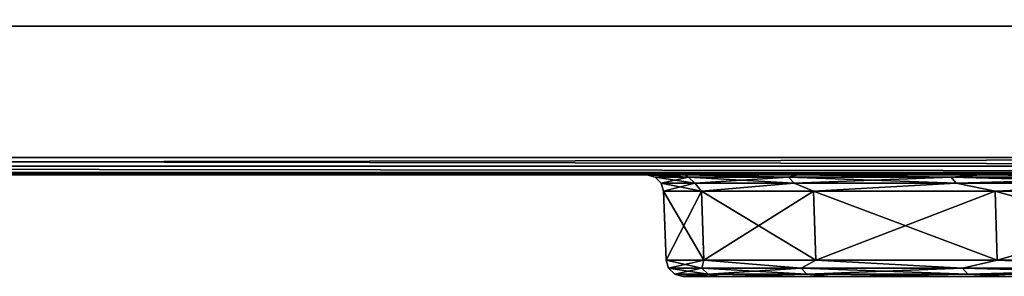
# Model space of a CAD drawing. Header units: millimetres. Extents: x -141 to 250, y -45 to 55.
# Tile 147 of 170: x 181.45 to 195.98, y 13.5 to 17.3. Entities that reach past the tile are written whole.
import ezdxf

# ---------------------------------------------------------------- set-up
doc = ezdxf.new("R2010")
doc.units = ezdxf.units.MM
doc.header["$LTSCALE"] = 52.148148
for name, color, linetype in [('104', 7, 'CONTINUOUS'), ('105', 7, 'CONTINUOUS'), ('106', 7, 'CONTINUOUS'), ('107', 7, 'CONTINUOUS'), ('108', 7, 'CONTINUOUS'), ('109', 7, 'CONTINUOUS'), ('14', 7, 'CONTINUOUS'), ('2', 7, 'CONTINUOUS'), ('36', 7, 'CONTINUOUS'), ('43', 7, 'CONTINUOUS'), ('5', 7, 'CONTINUOUS'), ('63', 7, 'CONTINUOUS'), ('64', 7, 'CONTINUOUS')]:
    doc.layers.add(name, color=color, linetype=linetype)

msp = doc.modelspace()

# ---------------------------------------------------------------- linework, layer by layer
at = {"layer": '104', "linetype": 'Continuous'}
for points in [[(190.992, 13.741), (191.549, 13.741, -5.659), (191.028, 13.62), (190.992, 13.741)], [(191.549, 13.741, -5.659), (191.521, 13.62, -5.324), (191.028, 13.62), (191.549, 13.741, -5.659)], [(191.549, 13.741, -5.659), (192.984, 13.62, -10.466), (191.521, 13.62, -5.324), (191.549, 13.741, -5.659)], [(191.549, 13.741, -5.659), (193.2, 13.741, -11.101), (192.984, 13.62, -10.466), (191.549, 13.741, -5.659)], [(193.2, 13.741, -11.101), (195.367, 13.62, -15.252), (192.984, 13.62, -10.466), (193.2, 13.741, -11.101)], [(193.2, 13.741, -11.101), (195.88, 13.741, -16.116), (195.367, 13.62, -15.252), (193.2, 13.741, -11.101)], [(195.88, 13.741, -16.116), (198.589, 13.62, -19.518), (195.367, 13.62, -15.252), (195.88, 13.741, -16.116)], [(195.88, 13.741, -16.116), (199.488, 13.741, -20.512), (198.589, 13.62, -19.518), (195.88, 13.741, -16.116)], [(191.521, 13.62, -5.324), (191.119, 13.532), (191.028, 13.62), (191.521, 13.62, -5.324)], [(191.611, 13.532, -5.307), (191.119, 13.532), (191.521, 13.62, -5.324), (191.611, 13.532, -5.307)], [(191.611, 13.532, -5.307), (191.241, 13.5), (191.119, 13.532), (191.611, 13.532, -5.307)], [(191.794, 13.5, -5.61), (191.241, 13.5), (191.611, 13.532, -5.307), (191.794, 13.5, -5.61)], [(192.984, 13.62, -10.466), (191.611, 13.532, -5.307), (191.521, 13.62, -5.324), (192.984, 13.62, -10.466)], [(193.069, 13.532, -10.433), (191.611, 13.532, -5.307), (192.984, 13.62, -10.466), (193.069, 13.532, -10.433)], [(193.069, 13.532, -10.433), (191.794, 13.5, -5.61), (191.611, 13.532, -5.307), (193.069, 13.532, -10.433)], [(193.43, 13.5, -11.005), (191.794, 13.5, -5.61), (193.069, 13.532, -10.433), (193.43, 13.5, -11.005)], [(195.367, 13.62, -15.252), (193.069, 13.532, -10.433), (192.984, 13.62, -10.466), (195.367, 13.62, -15.252)], [(195.445, 13.532, -15.204), (193.069, 13.532, -10.433), (195.367, 13.62, -15.252), (195.445, 13.532, -15.204)], [(195.445, 13.532, -15.204), (193.43, 13.5, -11.005), (193.069, 13.532, -10.433), (195.445, 13.532, -15.204)], [(196.088, 13.5, -15.977), (193.43, 13.5, -11.005), (195.445, 13.532, -15.204), (196.088, 13.5, -15.977)], [(198.589, 13.62, -19.518), (195.445, 13.532, -15.204), (195.367, 13.62, -15.252), (198.589, 13.62, -19.518)], [(198.657, 13.532, -19.457), (195.445, 13.532, -15.204), (198.589, 13.62, -19.518), (198.657, 13.532, -19.457)], [(198.657, 13.532, -19.457), (196.088, 13.5, -15.977), (195.445, 13.532, -15.204), (198.657, 13.532, -19.457)]]:
    msp.add_3dface(points, dxfattribs=at)
at = {"layer": '105', "linetype": 'Continuous'}
for points in [[(191.549, 13.741, 5.659), (190.992, 13.741), (191.521, 13.62, 5.324), (191.549, 13.741, 5.659)], [(190.992, 13.741), (191.028, 13.62), (191.521, 13.62, 5.324), (190.992, 13.741)], [(191.549, 13.741, 5.659), (191.521, 13.62, 5.324), (192.984, 13.62, 10.466), (191.549, 13.741, 5.659)], [(193.2, 13.741, 11.101), (191.549, 13.741, 5.659), (192.984, 13.62, 10.466), (193.2, 13.741, 11.101)], [(193.2, 13.741, 11.101), (192.984, 13.62, 10.466), (195.367, 13.62, 15.252), (193.2, 13.741, 11.101)], [(195.88, 13.741, 16.116), (193.2, 13.741, 11.101), (195.367, 13.62, 15.252), (195.88, 13.741, 16.116)], [(195.88, 13.741, 16.116), (195.367, 13.62, 15.252), (198.589, 13.62, 19.518), (195.88, 13.741, 16.116)], [(199.488, 13.741, 20.512), (195.88, 13.741, 16.116), (198.589, 13.62, 19.518), (199.488, 13.741, 20.512)], [(191.028, 13.62), (191.119, 13.532), (191.611, 13.532, 5.307), (191.028, 13.62)], [(191.028, 13.62), (191.611, 13.532, 5.307), (191.521, 13.62, 5.324), (191.028, 13.62)], [(191.241, 13.5), (191.794, 13.5, 5.61), (191.119, 13.532), (191.241, 13.5)], [(191.119, 13.532), (191.794, 13.5, 5.61), (191.611, 13.532, 5.307), (191.119, 13.532)], [(191.611, 13.532, 5.307), (193.069, 13.532, 10.433), (191.521, 13.62, 5.324), (191.611, 13.532, 5.307)], [(191.521, 13.62, 5.324), (193.069, 13.532, 10.433), (192.984, 13.62, 10.466), (191.521, 13.62, 5.324)], [(191.611, 13.532, 5.307), (191.794, 13.5, 5.61), (193.069, 13.532, 10.433), (191.611, 13.532, 5.307)], [(191.794, 13.5, 5.61), (193.43, 13.5, 11.005), (193.069, 13.532, 10.433), (191.794, 13.5, 5.61)], [(193.069, 13.532, 10.433), (195.445, 13.532, 15.204), (192.984, 13.62, 10.466), (193.069, 13.532, 10.433)], [(192.984, 13.62, 10.466), (195.445, 13.532, 15.204), (195.367, 13.62, 15.252), (192.984, 13.62, 10.466)], [(193.069, 13.532, 10.433), (193.43, 13.5, 11.005), (195.445, 13.532, 15.204), (193.069, 13.532, 10.433)], [(193.43, 13.5, 11.005), (196.088, 13.5, 15.977), (195.445, 13.532, 15.204), (193.43, 13.5, 11.005)], [(195.445, 13.532, 15.204), (198.657, 13.532, 19.457), (195.367, 13.62, 15.252), (195.445, 13.532, 15.204)], [(195.367, 13.62, 15.252), (198.657, 13.532, 19.457), (198.589, 13.62, 19.518), (195.367, 13.62, 15.252)], [(195.445, 13.532, 15.204), (196.088, 13.5, 15.977), (198.657, 13.532, 19.457), (195.445, 13.532, 15.204)]]:
    msp.add_3dface(points, dxfattribs=at)
at = {"layer": '106', "linetype": 'Continuous'}
for points in [[(190.706, 15), (191.269, 15, -5.715), (190.829, 14.968), (190.706, 15)], [(190.829, 14.968), (191.269, 15, -5.715), (191.325, 14.968, -5.36), (190.829, 14.968)], [(191.269, 15, -5.715), (192.936, 15, -11.21), (192.798, 14.968, -10.538), (191.269, 15, -5.715)], [(191.325, 14.968, -5.36), (191.269, 15, -5.715), (192.798, 14.968, -10.538), (191.325, 14.968, -5.36)], [(192.798, 14.968, -10.538), (192.936, 15, -11.21), (195.198, 14.968, -15.357), (192.798, 14.968, -10.538)], [(192.936, 15, -11.21), (195.643, 15, -16.275), (195.198, 14.968, -15.357), (192.936, 15, -11.21)], [(195.198, 14.968, -15.357), (195.643, 15, -16.275), (198.442, 14.968, -19.653), (195.198, 14.968, -15.357)], [(195.643, 15, -16.275), (199.286, 15, -20.714), (198.442, 14.968, -19.653), (195.643, 15, -16.275)], [(190.829, 14.968), (191.325, 14.968, -5.36), (190.92, 14.88), (190.829, 14.968)], [(190.92, 14.88), (191.325, 14.968, -5.36), (191.415, 14.88, -5.343), (190.92, 14.88)], [(190.956, 14.759), (190.92, 14.88), (191.415, 14.88, -5.343), (190.956, 14.759)], [(191.514, 14.759, -5.666), (190.956, 14.759), (191.415, 14.88, -5.343), (191.514, 14.759, -5.666)], [(191.325, 14.968, -5.36), (192.798, 14.968, -10.538), (191.415, 14.88, -5.343), (191.325, 14.968, -5.36)], [(191.415, 14.88, -5.343), (192.798, 14.968, -10.538), (192.883, 14.88, -10.505), (191.415, 14.88, -5.343)], [(191.514, 14.759, -5.666), (191.415, 14.88, -5.343), (192.883, 14.88, -10.505), (191.514, 14.759, -5.666)], [(193.167, 14.759, -11.115), (191.514, 14.759, -5.666), (192.883, 14.88, -10.505), (193.167, 14.759, -11.115)], [(192.798, 14.968, -10.538), (195.198, 14.968, -15.357), (192.883, 14.88, -10.505), (192.798, 14.968, -10.538)], [(192.883, 14.88, -10.505), (195.198, 14.968, -15.357), (195.275, 14.88, -15.309), (192.883, 14.88, -10.505)], [(193.167, 14.759, -11.115), (192.883, 14.88, -10.505), (195.275, 14.88, -15.309), (193.167, 14.759, -11.115)], [(195.851, 14.759, -16.136), (193.167, 14.759, -11.115), (195.275, 14.88, -15.309), (195.851, 14.759, -16.136)], [(195.198, 14.968, -15.357), (198.442, 14.968, -19.653), (195.275, 14.88, -15.309), (195.198, 14.968, -15.357)], [(195.275, 14.88, -15.309), (198.442, 14.968, -19.653), (198.509, 14.88, -19.591), (195.275, 14.88, -15.309)], [(195.851, 14.759, -16.136), (195.275, 14.88, -15.309), (198.509, 14.88, -19.591), (195.851, 14.759, -16.136)], [(199.463, 14.759, -20.537), (195.851, 14.759, -16.136), (198.509, 14.88, -19.591), (199.463, 14.759, -20.537)]]:
    msp.add_3dface(points, dxfattribs=at)
at = {"layer": '107', "linetype": 'Continuous'}
for points in [[(191.269, 15, 5.715), (190.706, 15), (191.325, 14.968, 5.36), (191.269, 15, 5.715)], [(190.706, 15), (190.829, 14.968), (191.325, 14.968, 5.36), (190.706, 15)], [(192.936, 15, 11.21), (191.269, 15, 5.715), (192.798, 14.968, 10.538), (192.936, 15, 11.21)], [(192.798, 14.968, 10.538), (191.269, 15, 5.715), (191.325, 14.968, 5.36), (192.798, 14.968, 10.538)], [(195.198, 14.968, 15.357), (192.936, 15, 11.21), (192.798, 14.968, 10.538), (195.198, 14.968, 15.357)], [(195.643, 15, 16.275), (192.936, 15, 11.21), (195.198, 14.968, 15.357), (195.643, 15, 16.275)], [(198.442, 14.968, 19.653), (195.643, 15, 16.275), (195.198, 14.968, 15.357), (198.442, 14.968, 19.653)], [(199.286, 15, 20.714), (195.643, 15, 16.275), (198.442, 14.968, 19.653), (199.286, 15, 20.714)], [(191.325, 14.968, 5.36), (190.829, 14.968), (191.415, 14.88, 5.343), (191.325, 14.968, 5.36)], [(190.829, 14.968), (190.92, 14.88), (191.415, 14.88, 5.343), (190.829, 14.968)], [(190.956, 14.759), (191.514, 14.759, 5.666), (190.92, 14.88), (190.956, 14.759)], [(190.92, 14.88), (191.514, 14.759, 5.666), (191.415, 14.88, 5.343), (190.92, 14.88)], [(192.798, 14.968, 10.538), (191.325, 14.968, 5.36), (192.883, 14.88, 10.505), (192.798, 14.968, 10.538)], [(192.883, 14.88, 10.505), (191.325, 14.968, 5.36), (191.415, 14.88, 5.343), (192.883, 14.88, 10.505)], [(191.514, 14.759, 5.666), (192.883, 14.88, 10.505), (191.415, 14.88, 5.343), (191.514, 14.759, 5.666)], [(191.514, 14.759, 5.666), (193.167, 14.759, 11.115), (192.883, 14.88, 10.505), (191.514, 14.759, 5.666)], [(195.198, 14.968, 15.357), (192.798, 14.968, 10.538), (195.275, 14.88, 15.309), (195.198, 14.968, 15.357)], [(195.275, 14.88, 15.309), (192.798, 14.968, 10.538), (192.883, 14.88, 10.505), (195.275, 14.88, 15.309)], [(193.167, 14.759, 11.115), (195.275, 14.88, 15.309), (192.883, 14.88, 10.505), (193.167, 14.759, 11.115)], [(193.167, 14.759, 11.115), (195.851, 14.759, 16.136), (195.275, 14.88, 15.309), (193.167, 14.759, 11.115)], [(198.442, 14.968, 19.653), (195.198, 14.968, 15.357), (198.509, 14.88, 19.591), (198.442, 14.968, 19.653)], [(198.509, 14.88, 19.591), (195.198, 14.968, 15.357), (195.275, 14.88, 15.309), (198.509, 14.88, 19.591)], [(195.851, 14.759, 16.136), (198.509, 14.88, 19.591), (195.275, 14.88, 15.309), (195.851, 14.759, 16.136)], [(195.851, 14.759, 16.136), (199.463, 14.759, 20.537), (198.509, 14.88, 19.591), (195.851, 14.759, 16.136)]]:
    msp.add_3dface(points, dxfattribs=at)
at = {"layer": '108', "linetype": 'Continuous'}
for points in [[(141.086, 15.035, 29.87), (220, 15.035, 29.87), (141.088, 15.129, 29.962), (141.086, 15.035, 29.87)], [(220, 15.257, 29.993), (141.091, 15.257, 29.993), (141.088, 15.129, 29.962), (220, 15.257, 29.993)], [(220, 15.129, 29.962), (220, 15.257, 29.993), (141.088, 15.129, 29.962), (220, 15.129, 29.962)], [(220, 15.035, 29.87), (220, 15.129, 29.962), (141.088, 15.129, 29.962), (220, 15.035, 29.87)], [(141.085, 15, 29.743), (220, 15, 29.743), (220, 15.035, 29.87), (141.085, 15, 29.743)], [(141.085, 15, 29.743), (220, 15.035, 29.87), (141.086, 15.035, 29.87), (141.085, 15, 29.743)]]:
    msp.add_3dface(points, dxfattribs=at)
at = {"layer": '109', "linetype": 'Continuous'}
for points in [[(141.088, 15.129, -29.962), (220, 15.035, -29.87), (141.086, 15.035, -29.87), (141.088, 15.129, -29.962)], [(141.091, 15.257, -29.993), (220, 15.129, -29.962), (141.088, 15.129, -29.962), (141.091, 15.257, -29.993)], [(220, 15.129, -29.962), (220, 15.035, -29.87), (141.088, 15.129, -29.962), (220, 15.129, -29.962)], [(141.091, 15.257, -29.993), (220, 15.257, -29.993), (220, 15.129, -29.962), (141.091, 15.257, -29.993)], [(220, 15, -29.743), (141.085, 15, -29.743), (141.086, 15.035, -29.87), (220, 15, -29.743)], [(220, 15.035, -29.87), (220, 15, -29.743), (141.086, 15.035, -29.87), (220, 15.035, -29.87)]]:
    msp.add_3dface(points, dxfattribs=at)
at = {"layer": '14', "linetype": 'Continuous'}
for points in [[(191.241, 13.5), (191.794, 13.5, -5.61), (191.794, 13.5, 5.61), (191.241, 13.5)], [(191.794, 13.5, -5.61), (193.43, 13.5, -11.005), (191.794, 13.5, 5.61), (191.794, 13.5, -5.61)], [(191.794, 13.5, 5.61), (193.43, 13.5, -11.005), (193.43, 13.5, 11.005), (191.794, 13.5, 5.61)], [(193.43, 13.5, 11.005), (196.088, 13.5, -15.977), (196.088, 13.5, 15.977), (193.43, 13.5, 11.005)], [(193.43, 13.5, -11.005), (196.088, 13.5, -15.977), (193.43, 13.5, 11.005), (193.43, 13.5, -11.005)]]:
    msp.add_3dface(points, dxfattribs=at)
at = {"layer": '2', "linetype": 'Continuous'}
for points in [[(148.367, 15, 6.42), (190.706, 15), (141.085, 15, 29.743), (148.367, 15, 6.42)], [(208.79, 15, -27.064), (146.08, 15, -7.367), (141.085, 15, -29.743), (208.79, 15, -27.064)], [(214.285, 15, -28.731), (208.79, 15, -27.064), (141.085, 15, -29.743), (214.285, 15, -28.731)], [(190.706, 15), (191.269, 15, 5.715), (141.085, 15, 29.743), (190.706, 15)], [(191.269, 15, 5.715), (192.936, 15, 11.21), (141.085, 15, 29.743), (191.269, 15, 5.715)], [(192.936, 15, 11.21), (195.643, 15, 16.275), (141.085, 15, 29.743), (192.936, 15, 11.21)], [(195.643, 15, 16.275), (199.286, 15, 20.714), (141.085, 15, 29.743), (195.643, 15, 16.275)], [(199.286, 15, 20.714), (203.725, 15, 24.357), (141.085, 15, 29.743), (199.286, 15, 20.714)], [(203.725, 15, 24.357), (208.79, 15, 27.064), (141.085, 15, 29.743), (203.725, 15, 24.357)], [(208.79, 15, 27.064), (214.285, 15, 28.731), (141.085, 15, 29.743), (208.79, 15, 27.064)], [(220, 15, 29.294), (220, 15, 29.743), (141.085, 15, 29.743), (220, 15, 29.294)], [(214.285, 15, 28.731), (220, 15, 29.294), (141.085, 15, 29.743), (214.285, 15, 28.731)], [(220, 15, -29.743), (214.285, 15, -28.731), (141.085, 15, -29.743), (220, 15, -29.743)], [(146.75, 15, -7.5), (146.08, 15, -7.367), (208.79, 15, -27.064), (146.75, 15, -7.5)], [(147.42, 15, -7.367), (146.75, 15, -7.5), (208.79, 15, -27.064), (147.42, 15, -7.367)], [(147.987, 15, -6.987), (147.42, 15, -7.367), (208.79, 15, -27.064), (147.987, 15, -6.987)], [(148.367, 15, -6.42), (147.987, 15, -6.987), (208.79, 15, -27.064), (148.367, 15, -6.42)], [(148.367, 15, 6.42), (148.5, 15, 5.75), (190.706, 15), (148.367, 15, 6.42)], [(148.5, 15, -5.75), (148.367, 15, -6.42), (208.79, 15, -27.064), (148.5, 15, -5.75)], [(199.286, 15, -20.714), (148.5, 15, 5.75), (203.725, 15, -24.357), (199.286, 15, -20.714)], [(195.643, 15, -16.275), (148.5, 15, 5.75), (199.286, 15, -20.714), (195.643, 15, -16.275)], [(192.936, 15, -11.21), (148.5, 15, 5.75), (195.643, 15, -16.275), (192.936, 15, -11.21)], [(191.269, 15, -5.715), (148.5, 15, 5.75), (192.936, 15, -11.21), (191.269, 15, -5.715)], [(190.706, 15), (148.5, 15, 5.75), (191.269, 15, -5.715), (190.706, 15)], [(203.725, 15, -24.357), (148.5, 15, -5.75), (208.79, 15, -27.064), (203.725, 15, -24.357)], [(148.5, 15, 5.75), (148.5, 15, -5.75), (203.725, 15, -24.357), (148.5, 15, 5.75)]]:
    msp.add_3dface(points, dxfattribs=at)
at = {"layer": '36', "linetype": 'Continuous'}
for points in [[(220, 15.257, 29.993), (220, 34.885, 29.479), (182.587, 42.822, 29.271), (220, 15.257, 29.993)], [(182.804, 42.5, 29.28), (220, 15.257, 29.993), (182.587, 42.822, 29.271), (182.804, 42.5, 29.28)], [(182.881, 42.114, 29.29), (220, 15.257, 29.993), (182.804, 42.5, 29.28), (182.881, 42.114, 29.29)], [(182.883, 38.911, 29.374), (220, 15.257, 29.993), (182.881, 42.114, 29.29), (182.883, 38.911, 29.374)], [(182.807, 38.529, 29.384), (220, 15.257, 29.993), (182.883, 38.911, 29.374), (182.807, 38.529, 29.384)], [(182.592, 38.205, 29.392), (220, 15.257, 29.993), (182.807, 38.529, 29.384), (182.592, 38.205, 29.392)], [(182.269, 37.988, 29.398), (220, 15.257, 29.993), (182.592, 38.205, 29.392), (182.269, 37.988, 29.398)], [(141.091, 15.257, 29.993), (220, 15.257, 29.993), (175.297, 37.987, 29.398), (141.091, 15.257, 29.993)], [(175.297, 37.987, 29.398), (220, 15.257, 29.993), (175.679, 37.911, 29.4), (175.297, 37.987, 29.398)], [(181.884, 37.911, 29.4), (220, 15.257, 29.993), (182.269, 37.988, 29.398), (181.884, 37.911, 29.4)], [(175.679, 37.911, 29.4), (220, 15.257, 29.993), (181.884, 37.911, 29.4), (175.679, 37.911, 29.4)]]:
    msp.add_3dface(points, dxfattribs=at)
at = {"layer": '43', "linetype": 'Continuous'}
for points in [[(220, 54.513, -28.965), (141.091, 15.257, -29.993), (182.265, 37.987, -29.398), (220, 54.513, -28.965)], [(220, 54.513, -28.965), (220, 34.885, -29.479), (141.091, 15.257, -29.993), (220, 54.513, -28.965)], [(182.265, 37.987, -29.398), (141.091, 15.257, -29.993), (181.884, 37.911, -29.4), (182.265, 37.987, -29.398)], [(181.884, 37.911, -29.4), (141.091, 15.257, -29.993), (175.679, 37.911, -29.4), (181.884, 37.911, -29.4)], [(220, 34.885, -29.479), (220, 15.257, -29.993), (141.091, 15.257, -29.993), (220, 34.885, -29.479)]]:
    msp.add_3dface(points, dxfattribs=at)
at = {"layer": '5', "linetype": 'Continuous'}
for points in [[(184.193, 17.2, -21.9), (173.369, 17.2, -21.9), (184.193, 17.2, 21.9), (184.193, 17.2, -21.9)], [(184.193, 17.2, 21.9), (173.369, 17.2, -21.9), (173.369, 17.2, 21.9), (184.193, 17.2, 21.9)], [(184.576, 17.2, -21.977), (184.193, 17.2, -21.9), (184.576, 17.2, 21.976), (184.576, 17.2, -21.977)], [(184.576, 17.2, 21.976), (184.193, 17.2, -21.9), (184.193, 17.2, 21.9), (184.576, 17.2, 21.976)], [(184.9, 17.2, 22.193), (184.576, 17.2, -21.977), (184.576, 17.2, 21.976), (184.9, 17.2, 22.193)], [(184.9, 17.2, -22.193), (184.576, 17.2, -21.977), (184.9, 17.2, 22.193), (184.9, 17.2, -22.193)], [(185.117, 17.2, -22.518), (184.9, 17.2, -22.193), (185.116, 17.2, 22.517), (185.117, 17.2, -22.518)], [(185.116, 17.2, 22.517), (184.9, 17.2, -22.193), (184.9, 17.2, 22.193), (185.116, 17.2, 22.517)], [(185.193, 17.2, 22.9), (185.117, 17.2, -22.518), (185.116, 17.2, 22.517), (185.193, 17.2, 22.9)], [(185.193, 17.2, -22.9), (185.117, 17.2, -22.518), (185.193, 17.2, 22.9), (185.193, 17.2, -22.9)], [(185.193, 17.2, 25.639), (220, 17.2, 25.639), (185.193, 17.2, 22.9), (185.193, 17.2, 25.639)], [(185.193, 17.2, -25.639), (185.193, 17.2, -22.9), (191.777, 17.2, 4.527), (185.193, 17.2, -25.639)], [(191.777, 17.2, 4.527), (185.193, 17.2, -22.9), (185.193, 17.2, 22.9), (191.777, 17.2, 4.527)], [(220, 17.2, -25.639), (185.193, 17.2, -25.639), (219.475, 17.2, -23.826), (220, 17.2, -25.639)], [(219.475, 17.2, -23.826), (185.193, 17.2, -25.639), (214.453, 17.2, -22.85), (219.475, 17.2, -23.826)], [(214.453, 17.2, -22.85), (185.193, 17.2, -25.639), (209.754, 17.2, -20.829), (214.453, 17.2, -22.85)], [(209.754, 17.2, -20.829), (185.193, 17.2, -25.639), (205.593, 17.2, -17.854), (209.754, 17.2, -20.829)], [(205.593, 17.2, -17.854), (185.193, 17.2, -25.639), (202.16, 17.2, -14.062), (205.593, 17.2, -17.854)], [(209.749, 17.2, 20.826), (193.392, 17.2, 9.54), (185.193, 17.2, 22.9), (209.749, 17.2, 20.826)], [(193.392, 17.2, 9.54), (193.057, 17.2, 9.297), (185.193, 17.2, 22.9), (193.392, 17.2, 9.54)], [(193.057, 17.2, 9.297), (192.85, 17.2, 8.94), (185.193, 17.2, 22.9), (193.057, 17.2, 9.297)], [(193.059, 17.2, -9.299), (185.193, 17.2, -25.639), (192.85, 17.2, -8.94), (193.059, 17.2, -9.299)], [(192.85, 17.2, -8.94), (185.193, 17.2, -25.639), (191.777, 17.2, -4.527), (192.85, 17.2, -8.94)], [(191.777, 17.2, -4.527), (185.193, 17.2, -25.639), (191.416, 17.2, 0), (191.777, 17.2, -4.527)], [(191.416, 17.2, 0), (185.193, 17.2, -25.639), (191.777, 17.2, 4.527), (191.416, 17.2, 0)], [(202.16, 17.2, -14.062), (185.193, 17.2, -25.639), (199.611, 17.2, -9.627), (202.16, 17.2, -14.062)], [(199.611, 17.2, -9.627), (185.193, 17.2, -25.639), (193.8, 17.2, -9.627), (199.611, 17.2, -9.627)], [(192.85, 17.2, 8.94), (191.777, 17.2, 4.527), (185.193, 17.2, 22.9), (192.85, 17.2, 8.94)], [(193.8, 17.2, -9.627), (185.193, 17.2, -25.639), (193.395, 17.2, -9.541), (193.8, 17.2, -9.627)], [(193.395, 17.2, -9.541), (185.193, 17.2, -25.639), (193.059, 17.2, -9.299), (193.395, 17.2, -9.541)], [(220, 17.2, 25.639), (209.749, 17.2, 20.826), (185.193, 17.2, 22.9), (220, 17.2, 25.639)], [(193.8, 17.2, 9.627), (193.392, 17.2, 9.54), (209.749, 17.2, 20.826), (193.8, 17.2, 9.627)], [(199.611, 17.2, 9.627), (193.8, 17.2, 9.627), (202.155, 17.2, 14.056), (199.611, 17.2, 9.627)], [(205.588, 17.2, 17.849), (193.8, 17.2, 9.627), (209.749, 17.2, 20.826), (205.588, 17.2, 17.849)], [(202.155, 17.2, 14.056), (193.8, 17.2, 9.627), (205.588, 17.2, 17.849), (202.155, 17.2, 14.056)]]:
    msp.add_3dface(points, dxfattribs=at)
at = {"layer": '63', "linetype": 'Continuous'}
for points in [[(191.514, 14.759, -5.666), (190.992, 13.741), (190.956, 14.759), (191.514, 14.759, -5.666)], [(191.549, 13.741, -5.659), (190.992, 13.741), (191.514, 14.759, -5.666), (191.549, 13.741, -5.659)], [(193.167, 14.759, -11.115), (191.549, 13.741, -5.659), (191.514, 14.759, -5.666), (193.167, 14.759, -11.115)], [(193.2, 13.741, -11.101), (191.549, 13.741, -5.659), (193.167, 14.759, -11.115), (193.2, 13.741, -11.101)], [(195.851, 14.759, -16.136), (193.2, 13.741, -11.101), (193.167, 14.759, -11.115), (195.851, 14.759, -16.136)], [(195.88, 13.741, -16.116), (193.2, 13.741, -11.101), (195.851, 14.759, -16.136), (195.88, 13.741, -16.116)], [(199.463, 14.759, -20.537), (195.88, 13.741, -16.116), (195.851, 14.759, -16.136), (199.463, 14.759, -20.537)], [(199.488, 13.741, -20.512), (195.88, 13.741, -16.116), (199.463, 14.759, -20.537), (199.488, 13.741, -20.512)]]:
    msp.add_3dface(points, dxfattribs=at)
at = {"layer": '64', "linetype": 'Continuous'}
for points in [[(190.956, 14.759), (191.549, 13.741, 5.659), (191.514, 14.759, 5.666), (190.956, 14.759)], [(190.956, 14.759), (190.992, 13.741), (191.549, 13.741, 5.659), (190.956, 14.759)], [(191.514, 14.759, 5.666), (193.2, 13.741, 11.101), (193.167, 14.759, 11.115), (191.514, 14.759, 5.666)], [(191.549, 13.741, 5.659), (193.2, 13.741, 11.101), (191.514, 14.759, 5.666), (191.549, 13.741, 5.659)], [(193.167, 14.759, 11.115), (195.88, 13.741, 16.116), (195.851, 14.759, 16.136), (193.167, 14.759, 11.115)], [(193.2, 13.741, 11.101), (195.88, 13.741, 16.116), (193.167, 14.759, 11.115), (193.2, 13.741, 11.101)], [(195.88, 13.741, 16.116), (199.488, 13.741, 20.512), (195.851, 14.759, 16.136), (195.88, 13.741, 16.116)], [(195.851, 14.759, 16.136), (199.488, 13.741, 20.512), (199.463, 14.759, 20.537), (195.851, 14.759, 16.136)]]:
    msp.add_3dface(points, dxfattribs=at)

doc.saveas('drawing.dxf')
